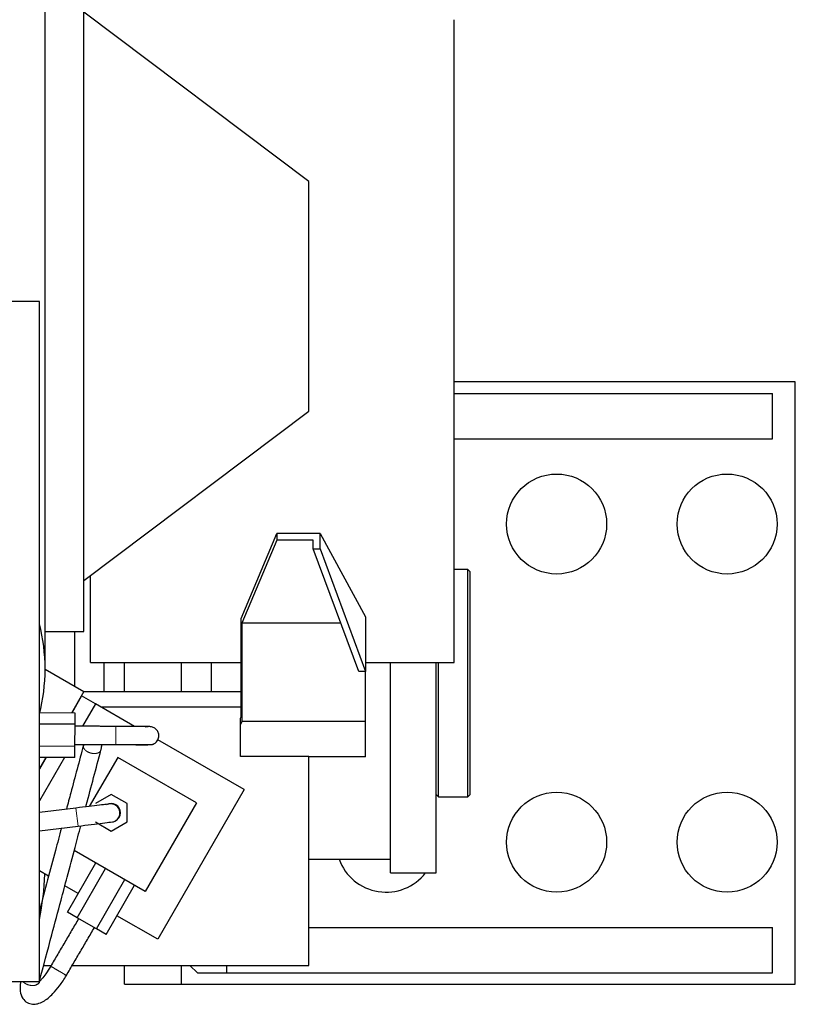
# Model space of a CAD drawing. Header units: inches. Extents: x 0 to 20790, y -12 to 14700.
# Tile 56 of 184: x 6501 to 6842, y 4471 to 4905. Entities that reach past the tile are written whole.
import ezdxf

# ---------------------------------------------------------------- set-up
doc = ezdxf.new("R2010")
doc.units = ezdxf.units.IN
doc.layers.add('1', color=7, linetype='Continuous', true_color=0xffffff)

msp = doc.modelspace()

# ---------------------------------------------------------------- linework, layer by layer
at = {"layer": '1', "color": 2, "linetype": 'Continuous', "lineweight": 25}
for p, q in [((6512.169, 4618.778), (6512.169, 4952.778)), ((6529.169, 4635.278), (6529.169, 4930.278)), ((6628.169, 4833.278), (6529.169, 4907.878)), ((6692.169, 4621.578), (6692.169, 4904.495)), ((6628.169, 4732.278), (6628.169, 4833.278)), ((6509.669, 4780.428), (6354.669, 4780.428)), ((6509.669, 4481.228), (6509.669, 4780.428)), ((6842.169, 4745.079), (6692.172, 4745.079)), ((6842.169, 4480.079), (6842.169, 4745.079)), ((6692.171, 4740.079), (6832.169, 4740.079)), ((6832.169, 4720.079), (6832.169, 4740.079)), ((6529.169, 4657.678), (6628.169, 4732.278)), ((6692.171, 4720.079), (6832.169, 4720.079)), ((6598.395, 4640.997), (6614.169, 4678.411)), ((6614.169, 4675.52), (6598.733, 4638.908)), ((6633.169, 4678.411), (6614.169, 4678.411)), ((6614.169, 4678.411), (6614.169, 4675.52)), ((6630.138, 4675.52), (6614.169, 4675.52)), ((6630.138, 4671.665), (6630.138, 4675.52)), ((6633.169, 4671.665), (6633.169, 4678.411)), ((6633.169, 4678.411), (6653.169, 4641.799)), ((6650.138, 4617.708), (6630.138, 4671.665)), ((6630.138, 4671.665), (6633.169, 4671.665)), ((6633.169, 4671.665), (6653.169, 4617.708)), ((6698.169, 4662.579), (6692.169, 4662.579)), ((6698.169, 4562.579), (6698.169, 4662.579)), ((6699.169, 4661.579), (6698.169, 4662.579)), ((6532.169, 4621.578), (6532.169, 4659.922)), ((6699.169, 4563.579), (6699.169, 4661.579)), ((6598.395, 4597.73), (6598.395, 4640.997)), ((6653.169, 4641.799), (6653.169, 4617.708)), ((6642.279, 4638.908), (6598.733, 4638.908)), ((6598.733, 4638.908), (6598.733, 4595.641)), ((6512.169, 4635.278), (6529.169, 4635.278)), ((6525.169, 4635.279), (6525.169, 4611.273)), ((6512.169, 4618.778), (6529.246, 4608.919)), ((6532.169, 4621.578), (6598.397, 4621.578)), ((6538.169, 4612.579), (6538.169, 4621.586)), ((6547.169, 4608.785), (6547.169, 4621.578)), ((6572.169, 4608.785), (6572.169, 4621.578)), ((6585.169, 4621.578), (6585.169, 4608.783)), ((6653.167, 4621.578), (6692.169, 4621.578)), ((6664.169, 4529.079), (6664.169, 4621.578)), ((6684.169, 4529.079), (6684.169, 4621.578)), ((6685.169, 4562.579), (6685.169, 4621.576)), ((6653.169, 4617.708), (6650.138, 4617.708)), ((6653.169, 4595.641), (6653.169, 4617.708)), ((6538.169, 4608.776), (6538.169, 4612.579)), ((6529.246, 4608.919), (6523.751, 4599.403)), ((6528.246, 4606.937), (6523.895, 4599.402)), ((6534.308, 4603.437), (6528.246, 4606.937)), ((6598.394, 4608.783), (6529.167, 4608.783)), ((6525.346, 4601.913), (6525.202, 4601.913)), ((6534.308, 4603.437), (6528.619, 4593.583)), ((6551.549, 4593.483), (6534.308, 4603.437)), ((6598.394, 4601.913), (6536.948, 4601.913)), ((6525.361, 4599.397), (6509.669, 4599.465)), ((6525.339, 4594.498), (6525.361, 4599.397)), ((6598.169, 4597.196), (6598.395, 4597.73)), ((6598.169, 4594.305), (6598.169, 4597.196)), ((6525.339, 4594.498), (6509.67, 4594.566)), ((6525.297, 4584.699), (6525.339, 4594.498)), ((6598.733, 4595.641), (6598.169, 4594.305)), ((6598.169, 4580.27), (6598.169, 4594.305)), ((6653.169, 4595.641), (6598.733, 4595.641)), ((6653.169, 4580.141), (6653.169, 4595.641)), ((6525.297, 4584.699), (6509.67, 4584.768)), ((6525.275, 4579.8), (6525.297, 4584.699)), ((6599.693, 4565.687), (6561.788, 4587.572)), ((6525.275, 4579.8), (6509.669, 4579.868)), ((6512.466, 4579.856), (6509.669, 4575.011)), ((6512.61, 4579.855), (6509.669, 4574.762)), ((6520.672, 4579.82), (6509.67, 4560.763)), ((6544.095, 4579.889), (6531.628, 4558.295)), ((6578.736, 4559.889), (6544.095, 4579.889)), ((6628.169, 4580.27), (6598.169, 4580.27)), ((6628.169, 4488.378), (6628.169, 4580.27)), ((6653.169, 4580.141), (6628.169, 4580.141)), ((6541.289, 4563.611), (6534.289, 4559.57)), ((6548.289, 4559.57), (6541.289, 4563.611)), ((6599.693, 4565.687), (6561.693, 4499.87)), ((6684.169, 4563.579), (6685.169, 4562.579)), ((6685.169, 4562.579), (6698.169, 4562.579)), ((6698.169, 4562.579), (6699.169, 4563.579)), ((6548.289, 4551.487), (6548.289, 4559.57)), ((6578.736, 4559.889), (6556.236, 4520.918)), ((6525.747, 4557.579), (6509.669, 4555.609)), ((6509.668, 4547.549), (6526.72, 4549.639)), ((6534.289, 4551.487), (6541.289, 4547.446)), ((6541.289, 4547.446), (6548.289, 4551.487)), ((6556.236, 4520.918), (6525.004, 4538.95)), ((6522.029, 4511.8), (6534.529, 4533.45)), ((6628.17, 4535.079), (6664.169, 4535.079)), ((6513.701, 4527.577), (6509.67, 4529.905)), ((6526.279, 4509.346), (6538.779, 4530.997)), ((6664.169, 4529.079), (6684.169, 4529.079)), ((6526.779, 4520.027), (6520.877, 4523.434)), ((6534.779, 4504.439), (6547.279, 4526.089)), ((6539.029, 4501.985), (6551.529, 4523.635)), ((6526.279, 4509.346), (6522.029, 4511.8)), ((6534.779, 4504.439), (6526.279, 4509.346)), ((6561.693, 4499.87), (6543.778, 4510.212)), ((6539.029, 4501.985), (6534.779, 4504.439)), ((6628.173, 4505.079), (6832.169, 4505.079)), ((6832.169, 4485.079), (6832.169, 4505.079)), ((6511.556, 4488.378), (6514.864, 4488.378)), ((6524.135, 4488.378), (6628.169, 4488.378)), ((6547.169, 4480.079), (6547.169, 4488.378)), ((6572.169, 4480.079), (6572.169, 4488.378)), ((6575.869, 4488.379), (6579.169, 4485.079)), ((6579.169, 4485.079), (6592.169, 4485.079)), ((6592.169, 4485.079), (6592.169, 4488.379)), ((6592.169, 4485.079), (6832.169, 4485.079)), ((6354.669, 4481.228), (6509.669, 4481.228)), ((6509.593, 4481.006), (6509.653, 4481.229)), ((6547.169, 4480.079), (6572.169, 4480.079)), ((6572.169, 4480.079), (6842.169, 4480.079))]:
    msp.add_line(p, q, dxfattribs=at)
at = {"layer": '1', "color": 110, "linetype": 'Continuous', "lineweight": 13}
msp.add_line((6526.72, 4549.639), (6525.747, 4557.579), dxfattribs=at)
at = {"layer": '1', "color": 2, "linetype": 'Continuous', "lineweight": 25}
for centre in [(6737.169, 4682.579), (6812.169, 4682.579), (6737.169, 4542.579), (6812.169, 4542.579)]:
    msp.add_circle(centre, 22, dxfattribs=at)
for centre, radius, start, end in [((6432.169, 4618.778), 80, 0, 14.36625), ((6432.169, 4618.778), 80, 345.63375, 0), ((6541.289, 4555.528), 4, 298.37756, 121.12023), ((6541.122, 4555.433), 4, 90, 105.80625), ((6541.122, 4555.433), 4, 285.77812, 90), ((6662.169, 4542.579), 22, 199.935, 322.14375), ((6387.169, 4533.378), 125, 348.525, 357.7725)]:
    msp.add_arc(centre, radius, start, end, dxfattribs=at)
for points, degree in [([(6543.351, 4593.519), (6525.336, 4593.598)], 1), ([(6557.261, 4593.459), (6543.351, 4593.519)], 1), ([(6525.301, 4585.599), (6543.316, 4585.52)], 1), ([(6536.747, 4583.106), (6537.193, 4585.114), (6537.072, 4585.482)], 2), ([(6543.316, 4585.52), (6557.34, 4585.459)], 1), ([(6558.474, 4585.502), (6559.794, 4585.595), (6560.008, 4585.876)], 2), ([(6526.928, 4508.972), (6514.639, 4487.997)], 1), ([(6521.542, 4483.953), (6533.856, 4504.972)], 1)]:
    msp.add_open_spline(points, degree=degree, dxfattribs=at)
at = {"layer": '1', "color": 110, "linetype": 'Continuous', "lineweight": 13}
for points, weights, knots in [([(6543.351, 4593.519), (6543.351, 4593.541), (6543.349, 4593.071), (6543.344, 4591.999), (6543.334, 4589.688), (6543.325, 4587.681), (6543.319, 4586.328), (6543.317, 4585.804)], [0.579084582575, 0.571846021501, 0.566454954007, 0.585786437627, 0.585786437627, 0.552284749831, 0.585786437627, 0.585786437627], [0, 0, 0, 0, 0, 0.4316971, 0.4316971, 0.4316971, 1, 1, 1, 1, 1]), ([(6535.256, 4581.78), (6534.155, 4581.429), (6532.273, 4581.38), (6530.608, 4582.313), (6529.337, 4583.577), (6528.987, 4584.107), (6528.884, 4584.663), (6529.016, 4585.163)], [0.585786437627, 0.585786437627, 0.552284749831, 0.585786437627, 0.585786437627, 0.576911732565, 0.572865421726, 0.573244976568], [0, 0, 0, 0, 0, 0.6602022, 0.6602022, 0.6602022, 1, 1, 1, 1, 1]), ([(6514.639, 4487.997), (6514.64, 4487.997), (6515.25, 4487.64), (6516.871, 4486.69), (6518.701, 4485.618), (6519.389, 4485.215), (6520.026, 4484.842), (6520.531, 4484.545)], [0.585786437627, 0.585786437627, 0.552284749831, 0.585786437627, 0.585786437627, 0.577411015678, 0.573223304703, 0.573223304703], [0, 0, 0, 0, 0, 0.6666667, 0.6666667, 0.6666667, 1, 1, 1, 1, 1]), ([(6508.103, 4479.679), (6507.002, 4479.329), (6505.12, 4479.28), (6503.454, 4480.213), (6502.576, 4481.086), (6502.537, 4481.126), (6502.499, 4481.167), (6502.463, 4481.208)], [0.585786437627, 0.585786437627, 0.552284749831, 0.585786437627, 0.585786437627, 0.58571282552, 0.585575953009, 0.585385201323], [0, 0, 0, 0, 0, 0.9552239, 0.9552239, 0.9552239, 1, 1, 1, 1, 1])]:
    msp.add_rational_spline(points, weights, degree=4, knots=knots, dxfattribs=at)
at = {"layer": '1', "color": 2, "linetype": 'Continuous', "lineweight": 25}
for points, knots in [([(6557.51, 4593.383), (6557.334, 4593.395), (6556.437, 4593.419), (6553.284, 4593.455), (6548.693, 4593.49), (6545.236, 4593.51), (6543.351, 4593.519)], [0, 0, 0, 0, 0.2451581, 0.4939637, 0.7450999, 1, 1, 1, 1]), ([(6559.752, 4585.733), (6560.037, 4585.847), (6560.575, 4586.135), (6561.28, 4586.763), (6561.818, 4587.548), (6562.15, 4588.426), (6562.264, 4589.32), (6562.158, 4590.419), (6561.629, 4591.652), (6560.493, 4592.776), (6559.021, 4593.411), (6557.481, 4593.504), (6556.544, 4593.327), (6556.096, 4593.18)], [0, 0, 0, 0, 0.0661828, 0.1351859, 0.2053165, 0.2747096, 0.3416853, 0.4050516, 0.5222291, 0.645069, 0.769424, 0.8886697, 1, 1, 1, 1]), ([(6529.018, 4585.172), (6527.171, 4578.228), (6524.679, 4568.858), (6522.188, 4559.488), (6521.543, 4557.062)], [0, 0, 0, 0, 0.7411456, 1, 1, 1, 1]), ([(6543.316, 4585.52), (6545.236, 4585.513), (6548.851, 4585.502), (6553.845, 4585.497), (6557.514, 4585.505), (6558.712, 4585.521), (6559.022, 4585.532)], [0, 0, 0, 0, 0.2453098, 0.4936787, 0.7453847, 1, 1, 1, 1]), ([(6530.099, 4558.109), (6530.164, 4558.355), (6532.38, 4566.687), (6534.596, 4575.02), (6536.747, 4583.106)], [0, 0, 0, 0, 0.0295098, 1, 1, 1, 1]), ([(6540.035, 4559.283), (6540.057, 4559.293), (6539.437, 4559.23), (6536.315, 4558.862), (6531.476, 4558.278), (6527.778, 4557.827), (6525.747, 4557.579)], [0, 0, 0, 0, 0.2464861, 0.4950935, 0.7462573, 1, 1, 1, 1]), ([(6509.67, 4481.293), (6511.491, 4488.142), (6514.663, 4500.067), (6518.733, 4515.371), (6522.134, 4528.162), (6525.034, 4539.066), (6527.036, 4546.592), (6527.884, 4549.781)], [0, 0, 0, 0, 0.2999927, 0.5223803, 0.6703472, 0.8602862, 1, 1, 1, 1]), ([(6526.72, 4549.639), (6528.779, 4549.891), (6532.603, 4550.363), (6537.77, 4551.005), (6541.29, 4551.451), (6542.136, 4551.568), (6542.21, 4551.584)], [0, 0, 0, 0, 0.2463967, 0.4953061, 0.7466561, 1, 1, 1, 1]), ([(6519.327, 4548.732), (6518.462, 4545.479), (6516.444, 4537.89), (6513.225, 4525.786), (6510.87, 4516.934), (6509.67, 4512.419)], [0, 0, 0, 0, 0.2687232, 0.6269637, 1, 1, 1, 1]), ([(6514.639, 4487.997), (6513.944, 4486.811), (6512.644, 4484.786), (6510.894, 4482.55), (6509.96, 4481.535), (6509.635, 4481.203)], [0, 0, 0, 0, 0.4223515, 0.7871867, 1, 1, 1, 1]), ([(6501.438, 4481.193), (6501.345, 4480.673), (6501.147, 4479.221), (6501.124, 4476.649), (6501.96, 4473.943), (6504.104, 4471.874), (6506.667, 4471.141), (6509.092, 4471.428), (6511.957, 4472.681), (6515.131, 4475.246), (6518.688, 4479.448), (6520.572, 4482.292), (6521.542, 4483.953)], [0, 0, 0, 0, 0.0457535, 0.1307127, 0.2491141, 0.338615, 0.4155164, 0.4889604, 0.583563, 0.7529565, 0.8672718, 1, 1, 1, 1])]:
    msp.add_open_spline(points, degree=3, knots=knots, dxfattribs=at)
at = {"layer": '1', "color": 110, "linetype": 'Continuous', "lineweight": 13}
msp.add_rational_spline([(6536.763, 4583.172), (6536.655, 4582.681), (6536.327, 4582.252), (6535.807, 4581.955), (6535.256, 4581.78)], [0.573223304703, 0.573223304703, 0.577411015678, 0.585786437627, 0.585786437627], degree=4, dxfattribs=at)
at = {"layer": '1', "color": 2, "linetype": 'Continuous', "lineweight": 25}
for points, weights in [([(6520.531, 4484.545), (6521.037, 4484.249), (6521.396, 4484.039), (6521.542, 4483.953), (6521.542, 4483.953)], [0.573223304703, 0.573223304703, 0.577411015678, 0.585786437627, 0.585786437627]), ([(6509.596, 4481.015), (6509.472, 4480.544), (6509.143, 4480.135), (6508.637, 4479.85), (6508.103, 4479.679)], [0.573244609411, 0.573599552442, 0.577891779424, 0.585786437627, 0.585786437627])]:
    msp.add_rational_spline(points, weights, degree=4, dxfattribs=at)

doc.saveas('drawing.dxf')
